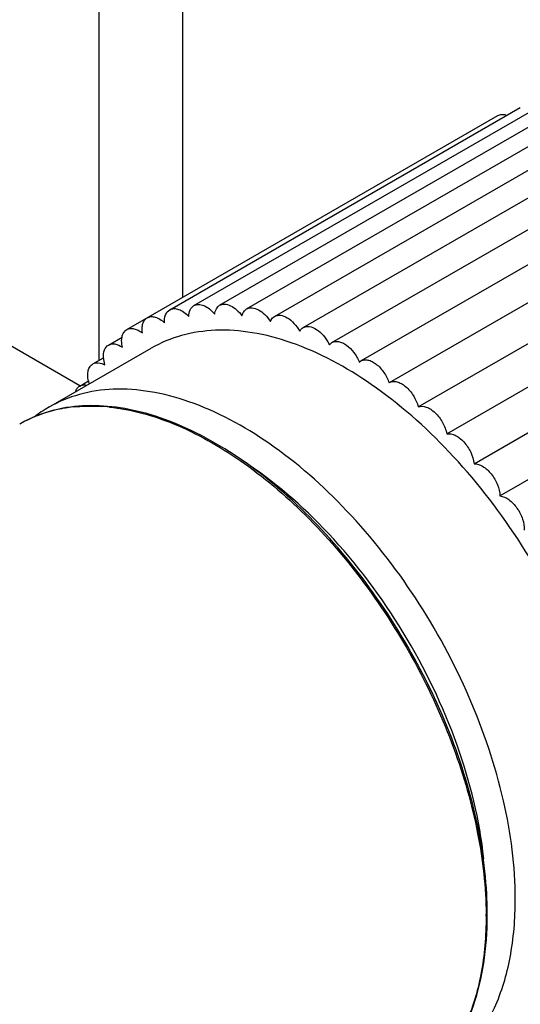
# Model space of a CAD drawing. Header units: inches. Extents: x 0 to 34, y 0 to 22.
# Tile 12 of 157: x 2.963 to 3.142, y 4.917 to 5.269. Entities that reach past the tile are written whole.
import ezdxf

# ---------------------------------------------------------------- set-up
doc = ezdxf.new("R2010")
doc.units = ezdxf.units.IN
doc.header["$LTSCALE"] = 1.87
doc.header["$MEASUREMENT"] = 0
doc.layers.get('0').update_dxf_attribs({"linetype": 'CONTINUOUS'})
doc.layers.add('02___PRT_ALL_AXES', color=7, linetype='CONTINUOUS')

msp = doc.modelspace()

# ---------------------------------------------------------------- linework, layer by layer
at = {"color": 3, "linetype": 'CONTINUOUS'}
msp.add_line((3.0209702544, 5.5792049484), (3.0209702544, 5.1701248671), dxfattribs=at)
at = {"color": 7, "linetype": 'CONTINUOUS'}
for p, q in [((2.9910710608, 5.4990783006), (2.9910745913, 5.1475956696)), ((2.9843638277, 5.1385906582), (2.7232569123, 5.2893373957))]:
    msp.add_line(p, q, dxfattribs=at)
for centre, radius, start, end in [((2.9989083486, 5.0865323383), 0.0512189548, 120.0132604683, 127.1730296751), ((2.9868636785, 5.082402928), 0.0488088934, 101.4457062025, 109.7585305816), ((2.9874547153, 5.0811182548), 0.050235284, 103.8477057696, 105.7216359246), ((2.9876607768, 5.0787235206), 0.0525733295, 95.5252713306, 101.5014046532), ((2.9879804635, 5.0650952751), 0.066233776, 84.024525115, 86.5293820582), ((2.9864611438, 5.0839335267), 0.0472460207, 113.016682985, 119.9846713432), ((2.9861109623, 5.0845083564), 0.0465729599, 109.7626566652, 119.9649489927), ((2.9870427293, 5.0825182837), 0.0487760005, 105.7014128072, 112.9954534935), ((2.9962115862, 4.9495408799), 0.1337006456, 0.0070077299, 2.2731447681), ((2.9994014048, 4.9489541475), 0.1300784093, 0.0001617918, 0.2417228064), ((3.0007246, 4.9495568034), 0.1291876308, 359.7096740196, 0.0001903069)]:
    msp.add_arc(centre, radius, start, end, dxfattribs=at)
for points, knots in [([(3.1399193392, 4.9549817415), (3.1399193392, 4.9667802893), (3.1366183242, 4.9915892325), (3.1242994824, 5.0280166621), (3.1053138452, 5.0631079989), (3.0811910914, 5.0939860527), (3.0539003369, 5.1181559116), (3.029198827, 5.1316619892), (3.0098762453, 5.1368028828), (2.9965774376, 5.1377807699), (2.9841940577, 5.1359660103), (2.9766918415, 5.1328482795), (2.973288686, 5.1308831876)], [0, 0, 0, 0, 0.1286820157, 0.2702737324, 0.417428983, 0.5617753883, 0.6954462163, 0.812711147, 0.8646758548, 0.9125098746, 0.957139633, 1, 1, 1, 1]), ([(3.1298070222, 4.9548439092), (3.129379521, 4.9657105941), (3.1258778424, 4.9882981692), (3.1145463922, 5.0214714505), (3.0976378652, 5.0535681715), (3.0762871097, 5.0824064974), (3.0519367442, 5.1060432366), (3.0296864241, 5.1205879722), (3.0117981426, 5.1278679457), (2.9991140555, 5.1309712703), (2.9869367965, 5.1318161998), (2.9791142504, 5.130801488), (2.9754313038, 5.1298934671)], [0, 0, 0, 0, 0.1272079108, 0.2652982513, 0.4084126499, 0.5498778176, 0.6832757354, 0.8035373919, 0.8579667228, 0.9085345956, 0.9556298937, 1, 1, 1, 1]), ([(2.9825987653, 5.1310525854), (2.9833633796, 5.1311273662), (2.9864873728, 5.131367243), (2.9896299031, 5.1313502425), (2.991990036, 5.1312075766)], [0, 0, 0, 0, 0.2452394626, 1, 1, 1, 1]), ([(2.994875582, 5.130969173), (3.0027410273, 5.1301474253), (3.0193275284, 5.1254556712), (3.0429839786, 5.1119716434), (3.0659353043, 5.0924374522), (3.0869061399, 5.0679451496), (3.1047339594, 5.0398795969), (3.118400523, 5.0098350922), (3.1271271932, 4.9795389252), (3.1294376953, 4.9592184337), (3.1294786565, 4.9495029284)], [0, 0, 0, 0, 0.0982331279, 0.2107031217, 0.3360700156, 0.4707296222, 0.6097745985, 0.7477471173, 0.8793168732, 1, 1, 1, 1]), ([(3.1286805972, 4.9694427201), (3.1271970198, 4.9832487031), (3.1201824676, 5.0114915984), (3.1011703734, 5.0509749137), (3.0751560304, 5.0857916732), (3.0535644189, 5.1046074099), (3.0421779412, 5.1119060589)], [0, 0, 0, 0, 0.2432264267, 0.5043053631, 0.7630899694, 1, 1, 1, 1]), ([(3.1113292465, 4.891788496), (3.1158824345, 4.8944176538), (3.1244050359, 4.9015784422), (3.1334693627, 4.916409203), (3.1388629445, 4.9346831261), (3.1399193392, 4.9479847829), (3.1399193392, 4.9549817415)], [0, 0, 0, 0, 0.2177723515, 0.4509554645, 0.7101911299, 1, 1, 1, 1]), ([(3.1294798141, 4.9489545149), (3.1294798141, 4.9419575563), (3.1284234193, 4.9286558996), (3.1230298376, 4.9103819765), (3.1139655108, 4.8955512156), (3.1054429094, 4.8883904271), (3.1008897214, 4.8857612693)], [0, 0, 0, 0, 0.2898088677, 0.5490445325, 0.7822276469, 1, 1, 1, 1]), ([(3.110940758, 4.8935220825), (3.114060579, 4.896660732), (3.1196765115, 4.9040565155), (3.1255727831, 4.9172436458), (3.1291266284, 4.932460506), (3.129882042, 4.9432754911), (3.1299105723, 4.9489021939)], [0, 0, 0, 0, 0.2215618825, 0.4594447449, 0.7182918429, 1, 1, 1, 1])]:
    msp.add_open_spline(points, degree=3, knots=knots, dxfattribs=at)
at = {"layer": '02___PRT_ALL_AXES', "color": 7, "linetype": 'CONTINUOUS'}
for p, q in [((3.0250910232, 5.167235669), (3.1503653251, 5.2395623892)), ((3.0342918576, 5.1673370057), (3.1595661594, 5.2396637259)), ((3.0164306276, 5.1657414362), (3.1417049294, 5.2380681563)), ((3.0439323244, 5.166044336), (3.1692066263, 5.2383710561)), ((3.0539068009, 5.1633718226), (3.1791811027, 5.2356985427)), ((3.0011037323, 5.158654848), (3.1336798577, 5.2351973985)), ((3.0641060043, 5.1593487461), (3.1893803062, 5.2316754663)), ((3.0744181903, 5.1540191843), (3.1996924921, 5.2263459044)), ((3.0847303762, 5.1474415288), (3.2100046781, 5.219768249)), ((3.0949295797, 5.139687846), (3.2202038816, 5.2120145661)), ((3.1052637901, 5.1310194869), (3.2305380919, 5.2033462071)), ((3.1154242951, 5.1213413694), (3.240698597, 5.1936680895)), ((3.125184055, 5.1106891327), (3.2504583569, 5.1830158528)), ((3.1344361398, 5.099179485), (3.2597104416, 5.1715062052)), ((2.9946051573, 5.1531401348), (2.999454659, 5.1559399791)), ((2.973288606, 5.1308833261), (3.009826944, 5.1519786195)), ((3.0735056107, 5.1532089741), (3.0744184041, 5.1540188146)), ((2.9889810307, 5.1463869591), (2.9928126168, 5.1485991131)), ((2.9932480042, 5.1460394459), (2.9927833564, 5.1486138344)), ((3.0841889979, 5.1470410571), (3.084731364, 5.1474398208)), ((2.9842929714, 5.13846931), (2.9874146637, 5.1402716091)), ((3.0948138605, 5.1396174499), (3.0949301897, 5.1396867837))]:
    msp.add_line(p, q, dxfattribs=at)
for centre, radius, start, end in [((3.0600124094, 5.1467311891), 0.0149675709, 25.6446238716, 26.534560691), ((2.9996960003, 5.1428805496), 0.0125957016, 191.901683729, 196.9473457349)]:
    msp.add_arc(centre, radius, start, end, dxfattribs=at)
for points, knots in [([(3.1336799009, 5.235197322), (3.1341170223, 5.2354495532), (3.135210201, 5.2357355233), (3.1362984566, 5.2355250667), (3.1368438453, 5.2353400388)], [0, 0, 0, 0, 0.4670336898, 1, 1, 1, 1]), ([(3.014615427, 5.1611054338), (3.0145523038, 5.1620645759), (3.0146591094, 5.1638436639), (3.01576932, 5.1653593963), (3.0164306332, 5.1657414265)], [0, 0, 0, 0, 0.5572446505, 1, 1, 1, 1]), ([(3.0164306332, 5.1657414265), (3.0168731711, 5.1659970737), (3.0179853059, 5.1662826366), (3.0197752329, 5.1659238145), (3.0216033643, 5.1649251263), (3.0227175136, 5.1639377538), (3.0232584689, 5.1633664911)], [0, 0, 0, 0, 0.1986441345, 0.4259484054, 0.6942058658, 1, 1, 1, 1]), ([(3.0232584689, 5.1633664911), (3.0232768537, 5.1641757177), (3.0235098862, 5.1656799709), (3.0245144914, 5.1669023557), (3.0250911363, 5.1672354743)], [0, 0, 0, 0, 0.5486269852, 1, 1, 1, 1]), ([(3.0250911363, 5.1672354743), (3.0255744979, 5.1675147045), (3.0268184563, 5.1677987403), (3.0287865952, 5.1672913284), (3.0307659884, 5.1660561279), (3.0319470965, 5.1648718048), (3.0325105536, 5.1641929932)], [0, 0, 0, 0, 0.1946714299, 0.421625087, 0.6923458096, 1, 1, 1, 1]), ([(3.0325105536, 5.1641929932), (3.0325912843, 5.1648560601), (3.0329139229, 5.1660880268), (3.0337980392, 5.1670520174), (3.034291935, 5.1673368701)], [0, 0, 0, 0, 0.5394998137, 1, 1, 1, 1]), ([(3.034291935, 5.1673368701), (3.0348167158, 5.1676395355), (3.0361982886, 5.1679158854), (3.0383409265, 5.1672423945), (3.0404599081, 5.1657559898), (3.0416945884, 5.1643654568), (3.0422703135, 5.1635758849)], [0, 0, 0, 0, 0.1912320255, 0.4183508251, 0.6915377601, 1, 1, 1, 1]), ([(3.0422703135, 5.1635758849), (3.0423936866, 5.1640988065), (3.0427662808, 5.1650676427), (3.0435199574, 5.1658062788), (3.0439323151, 5.1660443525)], [0, 0, 0, 0, 0.5301596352, 1, 1, 1, 1]), ([(3.0439323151, 5.1660443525), (3.0444985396, 5.1663712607), (3.0460240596, 5.166632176), (3.048335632, 5.1657769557), (3.0505811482, 5.1640271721), (3.0518543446, 5.1624236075), (3.0524308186, 5.1615219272)], [0, 0, 0, 0, 0.1883156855, 0.4161131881, 0.6917535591, 1, 1, 1, 1]), ([(3.0066761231, 5.157434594), (3.0065887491, 5.1580285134), (3.0065165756, 5.1591636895), (3.0067626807, 5.1607510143), (3.0073750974, 5.1620468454), (3.0080436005, 5.1626617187), (3.008405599, 5.1628706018)], [0, 0, 0, 0, 0.2989188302, 0.5623620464, 0.7918906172, 1, 1, 1, 1]), ([(3.008405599, 5.1628706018), (3.0088077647, 5.1631026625), (3.0097939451, 5.1633842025), (3.0114034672, 5.1631555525), (3.0130703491, 5.1623760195), (3.0141058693, 5.1615740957), (3.014615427, 5.1611054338)], [0, 0, 0, 0, 0.203134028, 0.431296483, 0.6971207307, 1, 1, 1, 1]), ([(3.0524308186, 5.1615219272), (3.0525058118, 5.1617233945), (3.0528315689, 5.162450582), (3.0534022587, 5.1630805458), (3.0539068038, 5.1633718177)], [0, 0, 0, 0, 0.2695383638, 1, 1, 1, 1]), ([(3.0539068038, 5.1633718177), (3.0545150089, 5.1637229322), (3.0561897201, 5.1639615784), (3.0586637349, 5.1629100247), (3.0610211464, 5.1608876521), (3.0623162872, 5.1590667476), (3.0628807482, 5.1580536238)], [0, 0, 0, 0, 0.1859236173, 0.4148971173, 0.6929619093, 1, 1, 1, 1]), ([(2.9993981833, 5.155986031), (2.9995106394, 5.1565508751), (2.999872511, 5.1575985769), (3.0006667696, 5.1584023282), (3.0011037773, 5.1586547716)], [0, 0, 0, 0, 0.5329666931, 1, 1, 1, 1]), ([(3.0011037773, 5.1586547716), (3.0014656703, 5.158863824), (3.0023324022, 5.1591353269), (3.003760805, 5.1590177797), (3.0052584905, 5.1584372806), (3.0062054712, 5.1578072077), (3.0066761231, 5.157434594)], [0, 0, 0, 0, 0.2081106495, 0.4376407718, 0.7010829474, 1, 1, 1, 1]), ([(3.1764576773, 4.9760770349), (3.1764576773, 4.9878755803), (3.173156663, 5.0126845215), (3.160837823, 5.04911195), (3.1418521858, 5.0842032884), (3.1177294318, 5.1150813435), (3.0904386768, 5.1392512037), (3.0657371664, 5.152757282), (3.0464145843, 5.1578981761), (3.0331157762, 5.1588760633), (3.0207323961, 5.1570613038), (3.0132301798, 5.1539435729), (3.0098270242, 5.151978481)], [0, 0, 0, 0, 0.1286819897, 0.2702737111, 0.4174289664, 0.5617753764, 0.695446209, 0.8127111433, 0.8646758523, 0.9125098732, 0.9571396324, 1, 1, 1, 1]), ([(3.0628807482, 5.1580536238), (3.0629554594, 5.1581914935), (3.0632705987, 5.1587003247), (3.0637234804, 5.1591279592), (3.06410598, 5.1593487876)], [0, 0, 0, 0, 0.2620162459, 1, 1, 1, 1]), ([(3.06410598, 5.1593487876), (3.0647458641, 5.1597182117), (3.066535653, 5.1599347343), (3.0691260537, 5.1587282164), (3.0715570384, 5.156497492), (3.0728567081, 5.1545125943), (3.073403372, 5.1534177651)], [0, 0, 0, 0, 0.1844788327, 0.4146340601, 0.6944642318, 1, 1, 1, 1]), ([(2.9995275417, 5.1523941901), (2.9994562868, 5.1527127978), (2.999242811, 5.1538947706), (2.9992271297, 5.1551268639), (2.9993981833, 5.155986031)], [0, 0, 0, 0, 0.2714979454, 1, 1, 1, 1]), ([(2.9927833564, 5.1486138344), (2.9927327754, 5.1495516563), (2.992859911, 5.1512918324), (2.993955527, 5.1527652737), (2.9946051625, 5.1531401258)], [0, 0, 0, 0, 0.5559900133, 1, 1, 1, 1]), ([(2.9946051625, 5.1531401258), (2.995266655, 5.1535218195), (2.9971343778, 5.1537254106), (2.9987284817, 5.1529284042), (2.9995275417, 5.1523941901)], [0, 0, 0, 0, 0.4427587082, 1, 1, 1, 1]), ([(3.074418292, 5.1540190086), (3.0747551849, 5.1542138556), (3.0755502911, 5.1544772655), (3.0768655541, 5.1544179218), (3.0782547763, 5.1539516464), (3.0802096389, 5.1527808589), (3.0824083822, 5.1505175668), (3.0836915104, 5.1482663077), (3.0841889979, 5.1470410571)], [0, 0, 0, 0, 0.0884191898, 0.1848464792, 0.2942997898, 0.4180459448, 0.6995610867, 1, 1, 1, 1]), ([(3.0847305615, 5.1474412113), (3.0850877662, 5.1476473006), (3.0859398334, 5.1479183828), (3.0873454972, 5.1478120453), (3.0888218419, 5.1472555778), (3.0908780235, 5.1459129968), (3.0931249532, 5.1434031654), (3.0943734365, 5.1409387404), (3.0948138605, 5.1396174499)], [0, 0, 0, 0, 0.0877434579, 0.1842383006, 0.294709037, 0.4200384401, 0.7036671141, 1, 1, 1, 1]), ([(2.9873710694, 5.140282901), (2.9872324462, 5.1409435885), (2.9870765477, 5.1422108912), (2.9872537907, 5.1439975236), (2.9878623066, 5.1454649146), (2.9885865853, 5.1461591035), (2.988981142, 5.1463867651)], [0, 0, 0, 0, 0.3023440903, 0.5675858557, 0.7959839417, 1, 1, 1, 1]), ([(2.988981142, 5.1463867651), (2.9895579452, 5.1467195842), (2.9911188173, 5.1469783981), (2.9925380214, 5.1464281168), (2.9932480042, 5.1460394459)], [0, 0, 0, 0, 0.4513768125, 1, 1, 1, 1]), ([(2.9827285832, 5.1363597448), (2.9828672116, 5.1368067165), (2.9832495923, 5.1376328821), (2.9839265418, 5.1382573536), (2.9842930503, 5.1384691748)], [0, 0, 0, 0, 0.5250533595, 1, 1, 1, 1]), ([(2.9842930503, 5.1384691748), (2.9844694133, 5.1385711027), (2.9852598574, 5.1389256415), (2.9861768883, 5.1389215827), (2.9868196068, 5.1387869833)], [0, 0, 0, 0, 0.2367599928, 1, 1, 1, 1]), ([(3.0949295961, 5.1396878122), (3.0953067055, 5.1399052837), (3.0962174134, 5.1401816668), (3.0977134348, 5.1400243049), (3.0992757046, 5.1393718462), (3.1014262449, 5.1378516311), (3.1037038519, 5.1350986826), (3.1048973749, 5.1324269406), (3.1052637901, 5.1310194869)], [0, 0, 0, 0, 0.0872204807, 0.184075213, 0.2958205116, 0.4229284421, 0.708605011, 1, 1, 1, 1]), ([(3.1052637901, 5.1310194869), (3.1061420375, 5.1313790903), (3.1078472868, 5.1312200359), (3.1097944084, 5.1301903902), (3.1113513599, 5.1289366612), (3.1127708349, 5.1273236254), (3.1143593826, 5.1248654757), (3.1151601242, 5.122766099), (3.1154242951, 5.1213413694)], [0, 0, 0, 0, 0.184970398, 0.3004390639, 0.4305351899, 0.5714296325, 0.717576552, 1, 1, 1, 1]), ([(3.1154242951, 5.1213413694), (3.1164058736, 5.1215541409), (3.118135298, 5.1211392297), (3.1200810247, 5.1198870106), (3.1221437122, 5.1179596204), (3.1241432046, 5.1149183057), (3.1250339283, 5.1120955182), (3.125184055, 5.1106891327)], [0, 0, 0, 0, 0.1923353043, 0.3119768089, 0.4447207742, 0.7291504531, 1, 1, 1, 1]), ([(3.125184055, 5.1106891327), (3.1262493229, 5.1107424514), (3.1286802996, 5.1098343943), (3.1315407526, 5.1070865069), (3.1337029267, 5.1033964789), (3.1344058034, 5.1005497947), (3.1344361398, 5.099179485)], [0, 0, 0, 0, 0.2015042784, 0.4592955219, 0.741055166, 1, 1, 1, 1]), ([(3.1344361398, 5.099179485), (3.1355627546, 5.099068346), (3.1379628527, 5.0978805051), (3.1407230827, 5.0948895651), (3.142667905, 5.0910960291), (3.1431728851, 5.088254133), (3.1430791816, 5.0869385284)], [0, 0, 0, 0, 0.211723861, 0.4752962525, 0.7533304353, 1, 1, 1, 1])]:
    msp.add_open_spline(points, degree=3, knots=knots, dxfattribs=at)

doc.saveas('drawing.dxf')
